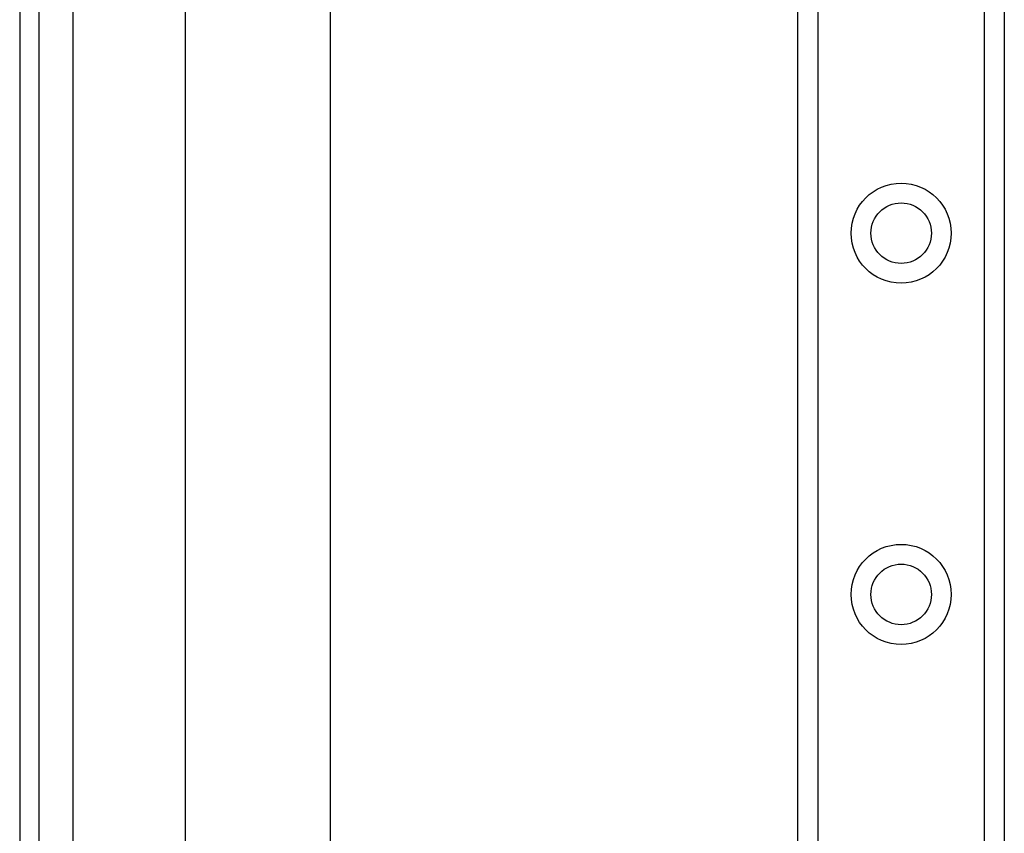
# Model space of a CAD drawing. Header units: inches. Extents: x 0 to 120, y -11 to 78.
# Tile 34 of 90: x 5.95 to 9.87, y 51.26 to 54.51. Entities that reach past the tile are written whole.
import ezdxf

# ---------------------------------------------------------------- set-up
doc = ezdxf.new("R2010")
doc.units = ezdxf.units.IN
doc.header["$LTSCALE"] = 7.213522
doc.header["$MEASUREMENT"] = 0
doc.layers.add('Visible Edges(ANSI)', color=7, linetype='Continuous', lineweight=25)
doc.layers.add('Visible Tangent Edges(ANSI)', color=7, linetype='Continuous', lineweight=25)

msp = doc.modelspace()

# ---------------------------------------------------------------- linework, layer by layer
at = {"layer": 'Visible Edges(ANSI)'}
for p, q in [((5.9466, 63.0103), (5.9466, 19.792)), ((6.0242, 19.792), (6.0242, 63.0103)), ((9.0513, 21.4045), (9.0513, 61.3978)), ((9.8743, 61.3978), (9.8743, 21.4045)), ((6.6085, 26.3644), (6.6085, 56.4379)), ((7.1851, 56.4379), (7.1851, 26.3644))]:
    msp.add_line(p, q, dxfattribs=at)
for centre in [(9.4628, 53.6532), (9.4628, 52.2118)]:
    msp.add_circle(centre, 0.1208, dxfattribs=at)
at = {"layer": 'Visible Tangent Edges(ANSI)'}
for p, q in [((6.1604, 19.792), (6.1604, 63.0103)), ((9.1301, 61.3978), (9.1301, 21.4045)), ((9.7954, 21.4045), (9.7954, 61.3978))]:
    msp.add_line(p, q, dxfattribs=at)
for centre in [(9.4628, 53.6532), (9.4628, 52.2118)]:
    msp.add_circle(centre, 0.1997, dxfattribs=at)

doc.saveas('drawing.dxf')
